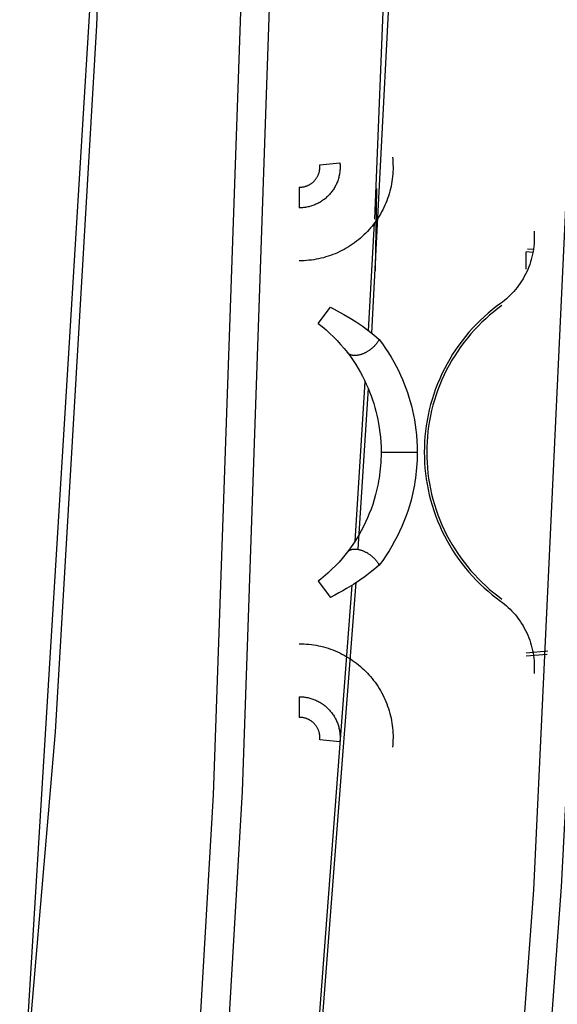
# Model space of a CAD drawing. Header units: millimetres. Extents: x -2637 to -1637, y 678 to 1678.
# Tile 184 of 256: x -1974 to -1961, y 1032 to 1056. Entities that reach past the tile are written whole.
import ezdxf

# ---------------------------------------------------------------- set-up
doc = ezdxf.new("R2010")
doc.units = ezdxf.units.MM
doc.layers.add('Make2D$B.SHOW mini', color=7, linetype='Continuous', true_color=0x000000)

msp = doc.modelspace()

# ---------------------------------------------------------------- linework, layer by layer
at = {"layer": 'Make2D$B.SHOW mini', "color": 18, "lineweight": -3, "true_color": 0x000000}
for points in [[(-1978.95, 983.84), (-1976.29, 1006.065), (-1974.039, 1030.458), (-1972.249, 1059.723), (-1971.666, 1076.516)], [(-1971.541, 1076.489), (-1972.294, 1055.995), (-1973.309, 1038.659), (-1975.845, 1009.059), (-1978.819, 983.822)], [(-1967.825, 1076.516), (-1968.035, 1056.917), (-1968.716, 1037.198), (-1969.829, 1018.069), (-1971.28, 1000.132), (-1972.947, 983.822)], [(-1964.362, 1076.499), (-1964.89, 1060.908), (-1965.536, 1048.448)], [(-1965.458, 1051.244), (-1964.444, 1076.516)], [(-1968.528, 1076.388), (-1968.742, 1056.81), (-1969.426, 1037.116), (-1970.541, 1018.015), (-1971.994, 1000.107), (-1973.66, 983.822)], [(-1960.217, 1076.388), (-1960.613, 1055.011), (-1961.563, 1034.785), (-1962.928, 1016.227), (-1964.597, 999.245), (-1966.461, 983.822)], [(-1965.024, 1052.763), (-1965.018, 1052.705), (-1965.014, 1052.646), (-1965.012, 1052.587), (-1965.011, 1052.527), (-1965.011, 1052.468), (-1965.014, 1052.408), (-1965.017, 1052.348), (-1965.023, 1052.288), (-1965.03, 1052.228), (-1965.038, 1052.168), (-1965.049, 1052.108), (-1965.06, 1052.048), (-1965.074, 1051.988), (-1965.089, 1051.929), (-1965.105, 1051.87), (-1965.123, 1051.812), (-1965.143, 1051.754), (-1965.164, 1051.697), (-1965.187, 1051.64), (-1965.211, 1051.584), (-1965.236, 1051.529), (-1965.263, 1051.474), (-1965.292, 1051.421), (-1965.321, 1051.368), (-1965.352, 1051.316), (-1965.385, 1051.265), (-1965.418, 1051.216), (-1965.453, 1051.167), (-1965.488, 1051.119), (-1965.525, 1051.073), (-1965.563, 1051.028), (-1965.601, 1050.983), (-1965.641, 1050.94), (-1965.682, 1050.898), (-1965.725, 1050.857), (-1965.768, 1050.816), (-1965.813, 1050.777), (-1965.859, 1050.738), (-1965.906, 1050.701), (-1965.954, 1050.665), (-1966.004, 1050.63), (-1966.054, 1050.596), (-1966.105, 1050.563), (-1966.158, 1050.532), (-1966.211, 1050.502), (-1966.265, 1050.474), (-1966.32, 1050.447), (-1966.375, 1050.421), (-1966.431, 1050.397), (-1966.488, 1050.374), (-1966.545, 1050.353), (-1966.603, 1050.334), (-1966.661, 1050.316), (-1966.72, 1050.299), (-1966.779, 1050.285), (-1966.838, 1050.271), (-1966.897, 1050.26), (-1966.956, 1050.25), (-1967.016, 1050.241), (-1967.075, 1050.234), (-1967.134, 1050.229), (-1967.193, 1050.225), (-1967.252, 1050.223), (-1967.311, 1050.222)], [(-1966.316, 1052.627), (-1966.314, 1052.602), (-1966.312, 1052.576), (-1966.311, 1052.55), (-1966.311, 1052.525), (-1966.311, 1052.499), (-1966.312, 1052.473), (-1966.314, 1052.446), (-1966.316, 1052.42), (-1966.319, 1052.394), (-1966.323, 1052.368), (-1966.327, 1052.342), (-1966.332, 1052.316), (-1966.338, 1052.29), (-1966.345, 1052.264), (-1966.352, 1052.239), (-1966.36, 1052.213), (-1966.368, 1052.188), (-1966.377, 1052.163), (-1966.387, 1052.139), (-1966.398, 1052.114), (-1966.409, 1052.09), (-1966.421, 1052.067), (-1966.433, 1052.043), (-1966.446, 1052.02), (-1966.459, 1051.998), (-1966.473, 1051.976), (-1966.488, 1051.954), (-1966.503, 1051.933), (-1966.518, 1051.912), (-1966.534, 1051.892), (-1966.551, 1051.872), (-1966.568, 1051.853), (-1966.585, 1051.835), (-1966.603, 1051.816), (-1966.621, 1051.798), (-1966.64, 1051.781), (-1966.66, 1051.763), (-1966.68, 1051.747), (-1966.7, 1051.73), (-1966.721, 1051.715), (-1966.743, 1051.699), (-1966.764, 1051.685), (-1966.787, 1051.671), (-1966.81, 1051.657), (-1966.833, 1051.644), (-1966.856, 1051.632), (-1966.88, 1051.62), (-1966.904, 1051.609), (-1966.928, 1051.598), (-1966.953, 1051.588), (-1966.978, 1051.579), (-1967.003, 1051.571), (-1967.028, 1051.563), (-1967.054, 1051.556), (-1967.08, 1051.549), (-1967.105, 1051.544), (-1967.131, 1051.539), (-1967.157, 1051.534), (-1967.183, 1051.531), (-1967.208, 1051.528), (-1967.234, 1051.525), (-1967.26, 1051.524), (-1967.285, 1051.523), (-1967.311, 1051.522)], [(-1967.246, 1052.033), (-1967.235, 1052.034), (-1967.223, 1052.036), (-1967.212, 1052.038), (-1967.201, 1052.04), (-1967.19, 1052.042), (-1967.179, 1052.045), (-1967.169, 1052.048), (-1967.158, 1052.051), (-1967.147, 1052.054), (-1967.136, 1052.058), (-1967.125, 1052.062), (-1967.115, 1052.066), (-1967.104, 1052.07), (-1967.094, 1052.075), (-1967.083, 1052.08), (-1967.073, 1052.085), (-1967.062, 1052.091), (-1967.052, 1052.097), (-1967.042, 1052.103), (-1967.032, 1052.109), (-1967.021, 1052.116), (-1967.012, 1052.123), (-1967.002, 1052.13), (-1966.992, 1052.138), (-1966.982, 1052.146), (-1966.973, 1052.154), (-1966.964, 1052.162), (-1966.954, 1052.171), (-1966.945, 1052.18), (-1966.936, 1052.19), (-1966.928, 1052.2), (-1966.919, 1052.21), (-1966.91, 1052.221), (-1966.902, 1052.232), (-1966.894, 1052.243), (-1966.886, 1052.255), (-1966.878, 1052.268), (-1966.87, 1052.28), (-1966.863, 1052.294), (-1966.856, 1052.308), (-1966.85, 1052.322), (-1966.843, 1052.337), (-1966.837, 1052.353), (-1966.832, 1052.369), (-1966.827, 1052.385), (-1966.822, 1052.401), (-1966.818, 1052.418), (-1966.816, 1052.427), (-1966.815, 1052.435), (-1966.813, 1052.443), (-1966.812, 1052.452), (-1966.811, 1052.46), (-1966.81, 1052.469), (-1966.809, 1052.478), (-1966.808, 1052.486), (-1966.807, 1052.495), (-1966.807, 1052.504), (-1966.807, 1052.512), (-1966.807, 1052.521), (-1966.807, 1052.53), (-1966.807, 1052.539), (-1966.807, 1052.548), (-1966.808, 1052.557), (-1966.809, 1052.566), (-1966.809, 1052.575)], [(-1966.809, 1052.575), (-1966.316, 1052.627)], [(-1967.311, 1052.028), (-1967.295, 1052.029), (-1967.278, 1052.03), (-1967.262, 1052.031), (-1967.246, 1052.033)], [(-1967.311, 1052.028), (-1967.311, 1051.522)], [(-1965.416, 1051.997), (-1965.446, 1049.98)], [(-1965.616, 1048.511), (-1965.463, 1051.153)], [(-1961.547, 1050.947), (-1961.543, 1050.886), (-1961.541, 1050.824), (-1961.541, 1050.762), (-1961.543, 1050.699), (-1961.547, 1050.636), (-1961.554, 1050.573), (-1961.562, 1050.51), (-1961.572, 1050.447), (-1961.584, 1050.384), (-1961.599, 1050.321), (-1961.615, 1050.258), (-1961.634, 1050.196), (-1961.654, 1050.134), (-1961.677, 1050.073), (-1961.701, 1050.012), (-1961.728, 1049.953), (-1961.757, 1049.894), (-1961.787, 1049.836), (-1961.819, 1049.78), (-1961.853, 1049.724), (-1961.889, 1049.67), (-1961.926, 1049.617), (-1961.965, 1049.566), (-1962.006, 1049.516), (-1962.047, 1049.467), (-1962.091, 1049.42), (-1962.135, 1049.375), (-1962.181, 1049.331), (-1962.227, 1049.289), (-1962.275, 1049.249), (-1962.323, 1049.211), (-1962.372, 1049.174)], [(-1961.743, 1050.451), (-1961.574, 1050.436)], [(-1961.743, 1050.019), (-1961.743, 1050.444)], [(-1961.708, 1050.516), (-1961.563, 1050.504)], [(-1966.85, 1048.685), (-1966.548, 1049.083)], [(-1966.548, 1049.083), (-1966.381, 1048.997), (-1966.22, 1048.908), (-1966.066, 1048.817), (-1965.918, 1048.723), (-1965.772, 1048.624), (-1965.628, 1048.519), (-1965.556, 1048.464), (-1965.485, 1048.407), (-1965.416, 1048.35), (-1965.349, 1048.292)], [(-1962.372, 1049.174), (-1962.476, 1049.098), (-1962.577, 1049.017), (-1962.677, 1048.934), (-1962.776, 1048.847), (-1962.872, 1048.757), (-1962.965, 1048.663), (-1963.057, 1048.567), (-1963.146, 1048.467), (-1963.232, 1048.365), (-1963.315, 1048.259), (-1963.395, 1048.151), (-1963.473, 1048.04), (-1963.547, 1047.927), (-1963.617, 1047.811), (-1963.685, 1047.694), (-1963.748, 1047.574), (-1963.808, 1047.452), (-1963.865, 1047.329), (-1963.917, 1047.204), (-1963.966, 1047.078), (-1964.01, 1046.95), (-1964.051, 1046.822), (-1964.088, 1046.693), (-1964.121, 1046.563), (-1964.15, 1046.432), (-1964.175, 1046.302), (-1964.196, 1046.171), (-1964.213, 1046.041), (-1964.226, 1045.91), (-1964.236, 1045.78), (-1964.241, 1045.651), (-1964.243, 1045.522), (-1964.241, 1045.394), (-1964.236, 1045.264), (-1964.226, 1045.134), (-1964.213, 1045.004), (-1964.196, 1044.873), (-1964.175, 1044.743), (-1964.15, 1044.612), (-1964.121, 1044.482), (-1964.088, 1044.352), (-1964.051, 1044.223), (-1964.01, 1044.094), (-1963.966, 1043.967), (-1963.917, 1043.841), (-1963.865, 1043.716), (-1963.808, 1043.592), (-1963.748, 1043.471), (-1963.685, 1043.351), (-1963.617, 1043.233), (-1963.547, 1043.117), (-1963.473, 1043.004), (-1963.395, 1042.893), (-1963.315, 1042.785), (-1963.232, 1042.68), (-1963.146, 1042.577), (-1963.057, 1042.478), (-1962.965, 1042.381), (-1962.872, 1042.288), (-1962.776, 1042.197), (-1962.677, 1042.111), (-1962.577, 1042.027), (-1962.476, 1041.947), (-1962.372, 1041.87)], [(-1962.337, 1049.125), (-1962.439, 1049.049), (-1962.539, 1048.97), (-1962.638, 1048.888), (-1962.734, 1048.802), (-1962.829, 1048.713), (-1962.922, 1048.621), (-1963.012, 1048.526), (-1963.099, 1048.427), (-1963.184, 1048.326), (-1963.267, 1048.222), (-1963.346, 1048.115), (-1963.422, 1048.006), (-1963.495, 1047.894), (-1963.565, 1047.78), (-1963.631, 1047.664), (-1963.694, 1047.546), (-1963.753, 1047.426), (-1963.809, 1047.304), (-1963.86, 1047.181), (-1963.908, 1047.057), (-1963.953, 1046.931), (-1963.993, 1046.804), (-1964.029, 1046.677), (-1964.062, 1046.549), (-1964.09, 1046.42), (-1964.115, 1046.291), (-1964.136, 1046.162), (-1964.152, 1046.034), (-1964.165, 1045.905), (-1964.175, 1045.777), (-1964.18, 1045.649), (-1964.182, 1045.522), (-1964.18, 1045.395), (-1964.175, 1045.268), (-1964.165, 1045.14), (-1964.152, 1045.011), (-1964.136, 1044.882), (-1964.115, 1044.753), (-1964.09, 1044.624), (-1964.062, 1044.496), (-1964.029, 1044.368), (-1963.993, 1044.24), (-1963.953, 1044.114), (-1963.908, 1043.988), (-1963.86, 1043.863), (-1963.809, 1043.74), (-1963.753, 1043.619), (-1963.694, 1043.499), (-1963.631, 1043.38), (-1963.565, 1043.264), (-1963.495, 1043.15), (-1963.422, 1043.038), (-1963.346, 1042.929), (-1963.267, 1042.822), (-1963.184, 1042.718), (-1963.099, 1042.617), (-1963.012, 1042.519), (-1962.922, 1042.424), (-1962.829, 1042.332), (-1962.734, 1042.243), (-1962.638, 1042.157), (-1962.539, 1042.075), (-1962.439, 1041.996), (-1962.337, 1041.92)], [(-1966.85, 1048.685), (-1966.749, 1048.606), (-1966.652, 1048.525), (-1966.56, 1048.442), (-1966.471, 1048.356), (-1966.383, 1048.267), (-1966.297, 1048.172), (-1966.211, 1048.071), (-1966.169, 1048.02), (-1966.129, 1047.968)], [(-1965.349, 1048.292), (-1965.355, 1048.281), (-1965.361, 1048.27), (-1965.368, 1048.258), (-1965.375, 1048.247), (-1965.383, 1048.235), (-1965.391, 1048.224), (-1965.399, 1048.212), (-1965.407, 1048.201), (-1965.416, 1048.189), (-1965.426, 1048.178), (-1965.435, 1048.166), (-1965.445, 1048.155), (-1965.456, 1048.143), (-1965.466, 1048.132), (-1965.477, 1048.121), (-1965.488, 1048.11), (-1965.5, 1048.099), (-1965.512, 1048.089), (-1965.523, 1048.078), (-1965.536, 1048.068), (-1965.548, 1048.058), (-1965.56, 1048.048), (-1965.573, 1048.039), (-1965.586, 1048.03), (-1965.599, 1048.021), (-1965.612, 1048.012), (-1965.625, 1048.004), (-1965.638, 1047.995), (-1965.651, 1047.988), (-1965.664, 1047.98), (-1965.677, 1047.973), (-1965.69, 1047.966)], [(-1965.349, 1048.292), (-1965.269, 1048.183), (-1965.193, 1048.074), (-1965.121, 1047.964), (-1965.054, 1047.854), (-1964.991, 1047.744), (-1964.932, 1047.635), (-1964.877, 1047.526), (-1964.826, 1047.418), (-1964.779, 1047.309), (-1964.734, 1047.201), (-1964.694, 1047.094), (-1964.656, 1046.986), (-1964.621, 1046.879), (-1964.589, 1046.771), (-1964.559, 1046.662), (-1964.532, 1046.551), (-1964.508, 1046.437), (-1964.485, 1046.32), (-1964.466, 1046.199), (-1964.449, 1046.073), (-1964.435, 1045.943), (-1964.424, 1045.807), (-1964.418, 1045.667), (-1964.415, 1045.522)], [(-1966.129, 1047.968), (-1966.058, 1047.871), (-1965.99, 1047.775), (-1965.927, 1047.678), (-1965.867, 1047.581), (-1965.812, 1047.484), (-1965.76, 1047.387), (-1965.711, 1047.291), (-1965.666, 1047.195), (-1965.624, 1047.1), (-1965.585, 1047.004), (-1965.548, 1046.909), (-1965.515, 1046.814), (-1965.484, 1046.72), (-1965.456, 1046.625), (-1965.43, 1046.528), (-1965.406, 1046.43), (-1965.384, 1046.33), (-1965.364, 1046.226), (-1965.347, 1046.119), (-1965.332, 1046.009), (-1965.319, 1045.893), (-1965.31, 1045.773), (-1965.304, 1045.65), (-1965.302, 1045.522)], [(-1965.69, 1047.966), (-1965.704, 1047.96), (-1965.717, 1047.953), (-1965.73, 1047.947), (-1965.743, 1047.942), (-1965.758, 1047.936), (-1965.772, 1047.93), (-1965.787, 1047.925), (-1965.801, 1047.921), (-1965.816, 1047.916), (-1965.831, 1047.912), (-1965.846, 1047.909), (-1965.86, 1047.905), (-1965.875, 1047.903), (-1965.889, 1047.901), (-1965.903, 1047.899), (-1965.918, 1047.897), (-1965.932, 1047.897), (-1965.938, 1047.896), (-1965.945, 1047.896), (-1965.952, 1047.896), (-1965.959, 1047.896), (-1965.965, 1047.897), (-1965.972, 1047.897), (-1965.978, 1047.898), (-1965.985, 1047.898), (-1965.991, 1047.899), (-1965.997, 1047.9), (-1966.004, 1047.901), (-1966.01, 1047.902), (-1966.016, 1047.903), (-1966.021, 1047.904), (-1966.027, 1047.906), (-1966.033, 1047.907), (-1966.038, 1047.909), (-1966.044, 1047.911), (-1966.049, 1047.913), (-1966.055, 1047.915), (-1966.06, 1047.917), (-1966.065, 1047.919), (-1966.07, 1047.922), (-1966.074, 1047.924), (-1966.079, 1047.926), (-1966.084, 1047.929), (-1966.088, 1047.932), (-1966.092, 1047.935), (-1966.097, 1047.938), (-1966.101, 1047.941), (-1966.105, 1047.944), (-1966.108, 1047.947), (-1966.112, 1047.95), (-1966.116, 1047.954), (-1966.119, 1047.957), (-1966.123, 1047.96), (-1966.126, 1047.964), (-1966.129, 1047.968)], [(-1960.222, 1047.604), (-1960.882, 1034.857), (-1962.247, 1016.273), (-1963.914, 999.266), (-1965.779, 983.822)], [(-1965.943, 1043.342), (-1965.693, 1047.253)], [(-1965.619, 1047.087), (-1965.872, 1043.141)], [(-1965.302, 1045.522), (-1965.303, 1045.438), (-1965.306, 1045.355), (-1965.31, 1045.274), (-1965.316, 1045.194), (-1965.323, 1045.116), (-1965.331, 1045.04), (-1965.341, 1044.965), (-1965.352, 1044.891), (-1965.364, 1044.82), (-1965.377, 1044.75), (-1965.406, 1044.615), (-1965.438, 1044.486), (-1965.473, 1044.363), (-1965.51, 1044.244), (-1965.55, 1044.13), (-1965.593, 1044.019), (-1965.638, 1043.911), (-1965.687, 1043.804), (-1965.738, 1043.699), (-1965.794, 1043.594), (-1965.853, 1043.489), (-1965.916, 1043.385), (-1965.983, 1043.281), (-1966.054, 1043.178), (-1966.129, 1043.077)], [(-1964.415, 1045.522), (-1964.416, 1045.427), (-1964.419, 1045.333), (-1964.424, 1045.24), (-1964.43, 1045.15), (-1964.439, 1045.062), (-1964.448, 1044.975), (-1964.459, 1044.89), (-1964.471, 1044.807), (-1964.485, 1044.726), (-1964.5, 1044.647), (-1964.532, 1044.494), (-1964.568, 1044.348), (-1964.608, 1044.209), (-1964.65, 1044.074), (-1964.695, 1043.945), (-1964.744, 1043.82), (-1964.795, 1043.697), (-1964.85, 1043.576), (-1964.908, 1043.456), (-1964.971, 1043.337), (-1965.037, 1043.219), (-1965.108, 1043.101), (-1965.184, 1042.984), (-1965.264, 1042.868), (-1965.349, 1042.752)], [(-1965.302, 1045.522), (-1964.415, 1045.522)], [(-1966.129, 1043.077), (-1966.192, 1042.996), (-1966.261, 1042.914), (-1966.335, 1042.829), (-1966.417, 1042.742), (-1966.509, 1042.651), (-1966.559, 1042.604), (-1966.611, 1042.556), (-1966.667, 1042.508), (-1966.725, 1042.459), (-1966.786, 1042.409), (-1966.85, 1042.36)], [(-1966.129, 1043.077), (-1966.126, 1043.081), (-1966.123, 1043.084), (-1966.119, 1043.088), (-1966.116, 1043.091), (-1966.112, 1043.094), (-1966.108, 1043.098), (-1966.105, 1043.101), (-1966.101, 1043.104), (-1966.097, 1043.107), (-1966.092, 1043.11), (-1966.088, 1043.113), (-1966.084, 1043.115), (-1966.079, 1043.118), (-1966.074, 1043.121), (-1966.07, 1043.123), (-1966.065, 1043.125), (-1966.06, 1043.128), (-1966.055, 1043.13), (-1966.049, 1043.132), (-1966.044, 1043.134), (-1966.038, 1043.135), (-1966.033, 1043.137), (-1966.027, 1043.139), (-1966.021, 1043.14), (-1966.016, 1043.141), (-1966.01, 1043.143), (-1966.004, 1043.144), (-1965.997, 1043.145), (-1965.991, 1043.146), (-1965.985, 1043.146), (-1965.978, 1043.147), (-1965.972, 1043.147), (-1965.965, 1043.148), (-1965.959, 1043.148), (-1965.952, 1043.148), (-1965.945, 1043.148), (-1965.938, 1043.148), (-1965.932, 1043.148), (-1965.918, 1043.147), (-1965.903, 1043.146), (-1965.889, 1043.144), (-1965.875, 1043.142), (-1965.86, 1043.139), (-1965.846, 1043.136), (-1965.831, 1043.132), (-1965.816, 1043.128), (-1965.801, 1043.124), (-1965.787, 1043.119), (-1965.772, 1043.114), (-1965.758, 1043.109), (-1965.743, 1043.103), (-1965.729, 1043.097), (-1965.714, 1043.09), (-1965.699, 1043.083), (-1965.685, 1043.075), (-1965.67, 1043.068), (-1965.655, 1043.059), (-1965.64, 1043.051), (-1965.626, 1043.041), (-1965.611, 1043.032), (-1965.596, 1043.022), (-1965.582, 1043.012), (-1965.567, 1043.001), (-1965.553, 1042.991), (-1965.539, 1042.979), (-1965.526, 1042.968), (-1965.512, 1042.956), (-1965.499, 1042.944), (-1965.486, 1042.932), (-1965.473, 1042.92), (-1965.461, 1042.907), (-1965.45, 1042.894), (-1965.438, 1042.882), (-1965.427, 1042.869), (-1965.417, 1042.856), (-1965.406, 1042.843), (-1965.397, 1042.83), (-1965.388, 1042.817), (-1965.379, 1042.804), (-1965.371, 1042.791), (-1965.363, 1042.778), (-1965.356, 1042.765), (-1965.349, 1042.752)], [(-1965.349, 1042.752), (-1965.454, 1042.663), (-1965.569, 1042.571), (-1965.692, 1042.477), (-1965.828, 1042.381), (-1965.981, 1042.28), (-1966.151, 1042.176), (-1966.244, 1042.122), (-1966.341, 1042.069), (-1966.442, 1042.015), (-1966.548, 1041.961)], [(-1965.926, 1042.327), (-1967.057, 1027.666), (-1968.43, 1013.358), (-1971.54, 987.846), (-1972.109, 983.822)], [(-1966.85, 1042.36), (-1966.548, 1041.961)], [(-1972.198, 983.822), (-1969.319, 1006.062), (-1966.896, 1030.586), (-1966.016, 1042.258)], [(-1962.372, 1041.87), (-1962.323, 1041.834), (-1962.275, 1041.795), (-1962.227, 1041.755), (-1962.181, 1041.713), (-1962.135, 1041.67), (-1962.091, 1041.624), (-1962.047, 1041.577), (-1962.006, 1041.529), (-1961.965, 1041.479), (-1961.926, 1041.427), (-1961.889, 1041.374), (-1961.853, 1041.32), (-1961.819, 1041.265), (-1961.787, 1041.208), (-1961.757, 1041.15), (-1961.728, 1041.092), (-1961.701, 1041.032), (-1961.677, 1040.972), (-1961.654, 1040.911), (-1961.634, 1040.849), (-1961.615, 1040.787), (-1961.599, 1040.724), (-1961.584, 1040.661), (-1961.572, 1040.598), (-1961.562, 1040.535), (-1961.554, 1040.471), (-1961.547, 1040.408), (-1961.543, 1040.345), (-1961.541, 1040.283), (-1961.541, 1040.22), (-1961.543, 1040.159), (-1961.547, 1040.097)], [(-1967.311, 1040.822), (-1967.252, 1040.822), (-1967.193, 1040.819), (-1967.134, 1040.815), (-1967.075, 1040.81), (-1967.016, 1040.803), (-1966.956, 1040.795), (-1966.897, 1040.785), (-1966.838, 1040.773), (-1966.779, 1040.76), (-1966.72, 1040.745), (-1966.661, 1040.729), (-1966.603, 1040.711), (-1966.545, 1040.691), (-1966.488, 1040.67), (-1966.431, 1040.647), (-1966.375, 1040.623), (-1966.32, 1040.598), (-1966.265, 1040.571), (-1966.211, 1040.542), (-1966.158, 1040.512), (-1966.105, 1040.481), (-1966.054, 1040.449), (-1966.004, 1040.415), (-1965.954, 1040.38), (-1965.906, 1040.343), (-1965.859, 1040.306), (-1965.813, 1040.268), (-1965.768, 1040.228), (-1965.725, 1040.188), (-1965.682, 1040.146), (-1965.641, 1040.104), (-1965.601, 1040.061), (-1965.563, 1040.017), (-1965.525, 1039.972), (-1965.488, 1039.925), (-1965.453, 1039.878), (-1965.418, 1039.829), (-1965.385, 1039.779), (-1965.352, 1039.728), (-1965.321, 1039.677), (-1965.292, 1039.624), (-1965.263, 1039.57), (-1965.236, 1039.516), (-1965.211, 1039.46), (-1965.187, 1039.404), (-1965.164, 1039.348), (-1965.143, 1039.29), (-1965.123, 1039.233), (-1965.105, 1039.174), (-1965.089, 1039.115), (-1965.074, 1039.056), (-1965.06, 1038.997), (-1965.049, 1038.937), (-1965.038, 1038.877), (-1965.03, 1038.817), (-1965.023, 1038.757), (-1965.017, 1038.697), (-1965.014, 1038.637), (-1965.011, 1038.577), (-1965.011, 1038.517), (-1965.012, 1038.458), (-1965.014, 1038.398), (-1965.018, 1038.34), (-1965.024, 1038.281)], [(-1961.21, 1040.64), (-1961.743, 1040.594)], [(-1961.743, 1040.525), (-1961.229, 1040.57)], [(-1967.311, 1039.522), (-1967.285, 1039.522), (-1967.26, 1039.521), (-1967.234, 1039.519), (-1967.208, 1039.517), (-1967.183, 1039.514), (-1967.157, 1039.51), (-1967.131, 1039.506), (-1967.105, 1039.501), (-1967.08, 1039.495), (-1967.054, 1039.489), (-1967.028, 1039.482), (-1967.003, 1039.474), (-1966.978, 1039.465), (-1966.953, 1039.456), (-1966.928, 1039.446), (-1966.904, 1039.436), (-1966.88, 1039.425), (-1966.856, 1039.413), (-1966.833, 1039.401), (-1966.81, 1039.388), (-1966.787, 1039.374), (-1966.764, 1039.36), (-1966.743, 1039.345), (-1966.721, 1039.33), (-1966.7, 1039.314), (-1966.68, 1039.298), (-1966.66, 1039.281), (-1966.64, 1039.264), (-1966.621, 1039.246), (-1966.603, 1039.228), (-1966.585, 1039.21), (-1966.568, 1039.191), (-1966.551, 1039.172), (-1966.534, 1039.152), (-1966.518, 1039.132), (-1966.503, 1039.112), (-1966.488, 1039.09), (-1966.473, 1039.069), (-1966.459, 1039.047), (-1966.446, 1039.024), (-1966.433, 1039.001), (-1966.421, 1038.978), (-1966.409, 1038.954), (-1966.398, 1038.93), (-1966.387, 1038.906), (-1966.377, 1038.881), (-1966.368, 1038.856), (-1966.36, 1038.831), (-1966.352, 1038.806), (-1966.345, 1038.78), (-1966.338, 1038.754), (-1966.332, 1038.729), (-1966.327, 1038.703), (-1966.323, 1038.676), (-1966.319, 1038.65), (-1966.316, 1038.624), (-1966.314, 1038.598), (-1966.312, 1038.572), (-1966.311, 1038.546), (-1966.311, 1038.52), (-1966.311, 1038.494), (-1966.312, 1038.468), (-1966.314, 1038.443), (-1966.316, 1038.417)], [(-1967.311, 1039.522), (-1967.311, 1039.016)], [(-1967.246, 1039.012), (-1967.262, 1039.014), (-1967.278, 1039.015), (-1967.295, 1039.016), (-1967.311, 1039.016)], [(-1966.809, 1038.469), (-1966.809, 1038.479), (-1966.808, 1038.488), (-1966.807, 1038.497), (-1966.807, 1038.506), (-1966.807, 1038.514), (-1966.807, 1038.523), (-1966.807, 1038.532), (-1966.807, 1038.541), (-1966.807, 1038.55), (-1966.808, 1038.558), (-1966.809, 1038.567), (-1966.81, 1038.575), (-1966.811, 1038.584), (-1966.812, 1038.593), (-1966.813, 1038.601), (-1966.815, 1038.609), (-1966.816, 1038.618), (-1966.818, 1038.626), (-1966.822, 1038.643), (-1966.827, 1038.659), (-1966.832, 1038.676), (-1966.837, 1038.692), (-1966.843, 1038.707), (-1966.85, 1038.722), (-1966.856, 1038.737), (-1966.863, 1038.751), (-1966.87, 1038.764), (-1966.878, 1038.777), (-1966.886, 1038.789), (-1966.894, 1038.801), (-1966.902, 1038.813), (-1966.91, 1038.824), (-1966.919, 1038.834), (-1966.928, 1038.845), (-1966.936, 1038.855), (-1966.945, 1038.864), (-1966.954, 1038.873), (-1966.964, 1038.882), (-1966.973, 1038.891), (-1966.982, 1038.899), (-1966.992, 1038.907), (-1967.002, 1038.914), (-1967.012, 1038.921), (-1967.021, 1038.928), (-1967.031, 1038.935), (-1967.042, 1038.942), (-1967.052, 1038.948), (-1967.062, 1038.954), (-1967.073, 1038.959), (-1967.083, 1038.964), (-1967.093, 1038.969), (-1967.104, 1038.974), (-1967.115, 1038.979), (-1967.125, 1038.983), (-1967.136, 1038.987), (-1967.147, 1038.99), (-1967.158, 1038.994), (-1967.169, 1038.997), (-1967.179, 1039), (-1967.19, 1039.002), (-1967.201, 1039.005), (-1967.212, 1039.007), (-1967.223, 1039.009), (-1967.235, 1039.01), (-1967.246, 1039.012)], [(-1966.316, 1038.417), (-1966.809, 1038.469)]]:
    msp.add_lwpolyline(points, dxfattribs=at)

doc.saveas('drawing.dxf')
